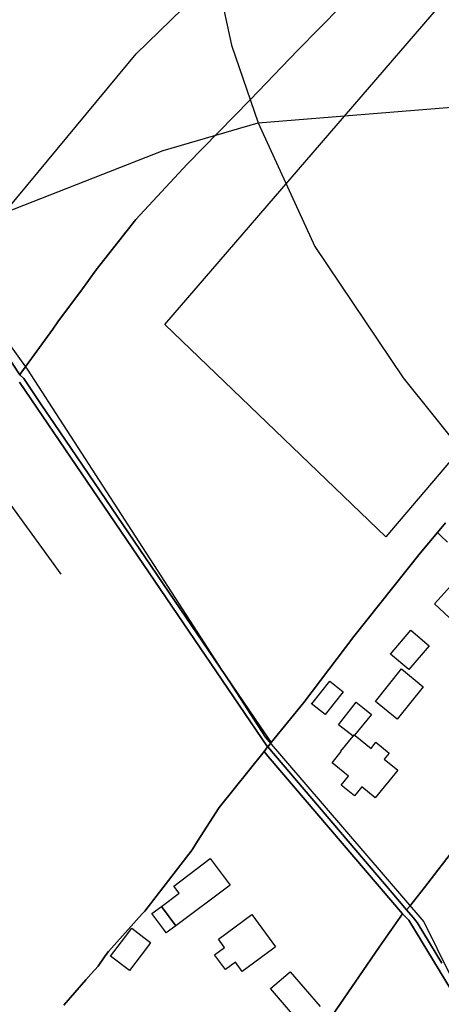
# Model space of a CAD drawing. Extents: x 577960 to 582939, y 6017202 to 6023066.
# Tile 31 of 217: x 578180 to 578269, y 6020314 to 6020521. Entities that reach past the tile are written whole.
import ezdxf

# ---------------------------------------------------------------- set-up
doc = ezdxf.new("R2010")
doc.units = 0
doc.header["$MEASUREMENT"] = 0
doc.linetypes.add('D', pattern=[0])
for name, color, linetype in [('LI__FLUR', 7, 'D'), ('LI__GEB', 7, 'Continuous'), ('LI__STRASSE', 7, 'Continuous')]:
    doc.layers.add(name, color=color, linetype=linetype)

msp = doc.modelspace()

# ---------------------------------------------------------------- linework, layer by layer
at = {"layer": 'LI__FLUR', "color": 8, "linetype": 'D', "true_color": 0x808080}
for p, q in [((578238.676, 6020514.696), (578247.831, 6020523.921)), ((578247.831, 6020523.921), (578238.676, 6020514.696)), ((578228.67, 6020504.22), (578238.676, 6020514.696)), ((578238.676, 6020514.696), (578228.67, 6020504.22)), ((578215.385, 6020490.654), (578228.67, 6020504.22)), ((578228.67, 6020504.22), (578215.385, 6020490.654)), ((578204.579, 6020479.028), (578215.385, 6020490.654)), ((578215.385, 6020490.654), (578204.579, 6020479.028)), ((578196.202, 6020468.402), (578204.579, 6020479.028)), ((578204.579, 6020479.028), (578196.202, 6020468.402)), ((578192.993, 6020463.959), (578196.202, 6020468.402)), ((578196.202, 6020468.402), (578192.993, 6020463.959)), ((578188.255, 6020457.656), (578192.993, 6020463.959)), ((578192.993, 6020463.959), (578188.255, 6020457.656)), ((578187.068, 6020455.911), (578188.255, 6020457.656)), ((578188.255, 6020457.656), (578187.068, 6020455.911)), ((578180.383, 6020446.631), (578187.068, 6020455.911)), ((578187.068, 6020455.911), (578180.383, 6020446.631)), ((578174.679, 6020454.543), (578180.119, 6020446.34)), ((578180.119, 6020446.34), (578174.679, 6020454.543)), ((578232.35, 6020367.948), (578180.099, 6020444.79)), ((578180.099, 6020444.79), (578232.35, 6020367.948)), ((578180.119, 6020446.34), (578180.383, 6020446.631)), ((578180.383, 6020446.631), (578180.119, 6020446.34)), ((578180.119, 6020446.34), (578180.978, 6020445.54)), ((578180.978, 6020445.54), (578180.119, 6020446.34)), ((578180.978, 6020445.54), (578184.806, 6020439.881)), ((578184.806, 6020439.881), (578180.978, 6020445.54)), ((578184.806, 6020439.881), (578187.402, 6020436.07)), ((578187.402, 6020436.07), (578184.806, 6020439.881)), ((578187.402, 6020436.07), (578230.759, 6020372.273)), ((578230.759, 6020372.273), (578187.402, 6020436.07)), ((578268.137, 6020413.082), (578269.851, 6020415.104)), ((578269.851, 6020415.104), (578268.137, 6020413.082)), ((578268.137, 6020413.082), (578264.448, 6020408.734)), ((578264.448, 6020408.734), (578268.137, 6020413.082)), ((578268.845, 6020412.401), (578268.137, 6020413.082)), ((578268.137, 6020413.082), (578268.845, 6020412.401)), ((578270.262, 6020411.038), (578268.845, 6020412.401)), ((578268.845, 6020412.401), (578270.262, 6020411.038)), ((578264.448, 6020408.734), (578250.533, 6020391.21)), ((578250.533, 6020391.21), (578264.448, 6020408.734)), ((578250.533, 6020391.21), (578239.938, 6020377.285)), ((578239.938, 6020377.285), (578250.533, 6020391.21)), ((578239.938, 6020377.285), (578233.08, 6020368.857)), ((578233.08, 6020368.857), (578239.938, 6020377.285)), ((578230.759, 6020372.273), (578233.08, 6020368.857)), ((578233.08, 6020368.857), (578230.759, 6020372.273)), ((578231.631, 6020366.968), (578232.35, 6020367.948)), ((578232.35, 6020367.948), (578231.631, 6020366.968)), ((578232.35, 6020367.948), (578232.37, 6020367.978)), ((578232.37, 6020367.978), (578232.35, 6020367.948)), ((578233.08, 6020368.857), (578232.37, 6020367.978)), ((578232.37, 6020367.978), (578233.08, 6020368.857)), ((578232.37, 6020367.978), (578258.551, 6020337.209)), ((578258.551, 6020337.209), (578232.37, 6020367.978)), ((578231.631, 6020366.968), (578222.134, 6020355.172)), ((578222.134, 6020355.172), (578231.631, 6020366.968)), ((578232.49, 6020365.919), (578231.631, 6020366.968)), ((578231.631, 6020366.968), (578232.49, 6020365.919)), ((578260.751, 6020332.751), (578232.49, 6020365.919)), ((578232.49, 6020365.919), (578260.751, 6020332.751)), ((578222.134, 6020355.172), (578217.576, 6020348.085)), ((578217.576, 6020348.085), (578222.134, 6020355.172)), ((578217.576, 6020348.085), (578216.417, 6020346.285)), ((578216.417, 6020346.285), (578217.576, 6020348.085)), ((578216.417, 6020346.285), (578206.44, 6020333.37)), ((578206.44, 6020333.37), (578216.417, 6020346.285)), ((578265.429, 6020338.299), (578272.176, 6020347.166)), ((578272.176, 6020347.166), (578265.429, 6020338.299)), ((578258.551, 6020337.209), (578261.61, 6020333.61)), ((578261.61, 6020333.61), (578258.551, 6020337.209)), ((578262.32, 6020334.43), (578265.429, 6020338.299)), ((578265.429, 6020338.299), (578262.32, 6020334.43)), ((578205.921, 6020332.79), (578198.853, 6020324.843)), ((578198.853, 6020324.843), (578205.921, 6020332.79)), ((578206.44, 6020333.37), (578205.921, 6020332.79)), ((578205.921, 6020332.79), (578206.44, 6020333.37)), ((578255.862, 6020325.753), (578260.751, 6020332.751)), ((578260.751, 6020332.751), (578255.862, 6020325.753)), ((578260.751, 6020332.751), (578262.12, 6020331.421)), ((578262.12, 6020331.421), (578260.751, 6020332.751)), ((578261.61, 6020333.61), (578262.32, 6020334.43)), ((578262.32, 6020334.43), (578261.61, 6020333.61)), ((578262.99, 6020331.991), (578261.61, 6020333.61)), ((578261.61, 6020333.61), (578262.99, 6020331.991)), ((578262.12, 6020331.421), (578303.392, 6020263.25)), ((578303.392, 6020263.25), (578262.12, 6020331.421)), ((578263.879, 6020330.951), (578262.99, 6020331.991)), ((578262.99, 6020331.991), (578263.879, 6020330.951)), ((578269.028, 6020322.375), (578263.879, 6020330.951)), ((578263.879, 6020330.951), (578269.028, 6020322.375)), ((578198.853, 6020324.843), (578198.084, 6020323.973)), ((578198.084, 6020323.973), (578198.853, 6020324.843)), ((578254.143, 6020323.294), (578255.862, 6020325.753)), ((578255.862, 6020325.753), (578254.143, 6020323.294)), ((578198.084, 6020323.973), (578196.614, 6020321.764)), ((578196.614, 6020321.764), (578198.084, 6020323.973)), ((578242.238, 6020305.99), (578254.143, 6020323.294)), ((578254.143, 6020323.294), (578242.238, 6020305.99)), ((578196.614, 6020321.764), (578195.195, 6020320.154)), ((578195.195, 6020320.154), (578196.614, 6020321.764)), ((578194.075, 6020318.875), (578189.387, 6020313.566)), ((578189.387, 6020313.566), (578194.075, 6020318.875)), ((578195.195, 6020320.154), (578194.075, 6020318.875)), ((578194.075, 6020318.875), (578195.195, 6020320.154))]:
    msp.add_line(p, q, dxfattribs=at)
at = {"layer": 'LI__GEB', "color": 5, "linetype": 'D', "true_color": 0x0100ff}
for p, q in [((578210.663, 6020456.936), (578276.063, 6020532.7)), ((578322.456, 6020488.954), (578257.251, 6020412.221)), ((578257.251, 6020412.221), (578210.663, 6020456.936)), ((578258.257, 6020387.479), (578262.52, 6020392.528)), ((578262.52, 6020392.528), (578266.367, 6020389.26)), ((578266.367, 6020389.26), (578262.116, 6020384.241)), ((578262.116, 6020384.241), (578258.257, 6020387.479))]:
    msp.add_line(p, q, dxfattribs=at)
at = {"layer": 'LI__GEB', "color": 5, "linetype": 'D', "true_color": 0x0000ff}
for p, q in [((578267.467, 6020398.059), (578270.976, 6020401.839)), ((578288.548, 6020378.546), (578267.467, 6020398.059)), ((578255.044, 6020377.523), (578260.563, 6020384.364)), ((578260.563, 6020384.364), (578265.113, 6020380.571)), ((578241.671, 6020376.997), (578245.469, 6020381.817)), ((578245.469, 6020381.817), (578248.241, 6020379.51)), ((578265.113, 6020380.571), (578259.601, 6020373.765)), ((578248.241, 6020379.51), (578244.469, 6020374.734)), ((578244.469, 6020374.734), (578241.5, 6020377.079)), ((578241.5, 6020377.079), (578241.671, 6020376.997)), ((578247.272, 6020372.613), (578250.972, 6020377.352)), ((578250.972, 6020377.352), (578252.397, 6020376.258)), ((578252.397, 6020376.258), (578254.226, 6020374.765)), ((578259.601, 6020373.765), (578255.044, 6020377.523)), ((578254.226, 6020374.765), (578250.681, 6020370.435)), ((578250.344, 6020370.214), (578247.272, 6020372.613)), ((578247.748, 6020367.03), (578250.344, 6020370.214)), ((578250.344, 6020370.214), (578250.587, 6020370.512)), ((578250.587, 6020370.512), (578250.344, 6020370.214)), ((578250.587, 6020370.512), (578250.681, 6020370.435)), ((578250.681, 6020370.435), (578250.587, 6020370.512)), ((578250.681, 6020370.435), (578250.771, 6020370.362)), ((578250.771, 6020370.362), (578254.124, 6020367.641)), ((578254.124, 6020367.641), (578255.169, 6020368.919)), ((578255.169, 6020368.919), (578257.95, 6020366.653)), ((578245.953, 6020364.613), (578247.849, 6020366.948)), ((578247.849, 6020366.948), (578247.748, 6020367.03)), ((578257.95, 6020366.653), (578256.911, 6020365.38)), ((578249.414, 6020361.803), (578245.953, 6020364.613)), ((578256.911, 6020365.38), (578259.806, 6020363.031)), ((578247.865, 6020359.896), (578249.414, 6020361.803)), ((578259.806, 6020363.031), (578255.032, 6020357.242)), ((578250.638, 6020357.626), (578247.865, 6020359.896)), ((578252.2, 6020359.542), (578250.638, 6020357.626)), ((578255.032, 6020357.242), (578252.2, 6020359.542)), ((578212.568, 6020338.648), (578220.265, 6020344.416)), ((578220.265, 6020344.416), (578224.434, 6020338.858)), ((578209.979, 6020334.319), (578213.718, 6020337.108)), ((578213.718, 6020337.108), (578212.568, 6020338.648)), ((578224.434, 6020338.858), (578212.988, 6020330.281)), ((578207.98, 6020332.83), (578209.979, 6020334.319)), ((578210.459, 6020329.491), (578207.98, 6020332.83)), ((578209.979, 6020334.319), (578212.988, 6020330.281)), ((578212.988, 6020330.281), (578209.979, 6020334.319)), ((578222.005, 6020327.432), (578229.032, 6020332.64)), ((578229.032, 6020332.64), (578234.02, 6020325.833)), ((578201.572, 6020326.922), (578203.711, 6020329.741)), ((578203.711, 6020329.741), (578206.27, 6020327.802)), ((578210.989, 6020328.791), (578210.459, 6020329.491)), ((578212.988, 6020330.281), (578210.989, 6020328.791)), ((578199.253, 6020323.863), (578201.572, 6020326.922)), ((578206.27, 6020327.802), (578207.7, 6020326.722)), ((578207.7, 6020326.722), (578207.23, 6020326.102)), ((578223.284, 6020325.713), (578222.005, 6020327.432)), ((578207.23, 6020326.102), (578203.232, 6020320.834)), ((578221.175, 6020324.153), (578223.284, 6020325.713)), ((578233.381, 6020325.363), (578227.013, 6020320.644)), ((578234.02, 6020325.833), (578233.381, 6020325.363)), ((578203.232, 6020320.834), (578199.253, 6020323.863)), ((578223.464, 6020321.064), (578221.175, 6020324.153)), ((578225.554, 6020322.614), (578223.464, 6020321.064)), ((578227.013, 6020320.644), (578225.554, 6020322.614)), ((578232.971, 6020317.036), (578237.109, 6020320.595)), ((578237.109, 6020320.595), (578243.417, 6020313.267)), ((578239.279, 6020309.709), (578232.971, 6020317.036))]:
    msp.add_line(p, q, dxfattribs=at)
at = {"layer": 'LI__STRASSE', "color": 251, "linetype": 'D', "true_color": 0x656464}
for p, q in [((578204.649, 6020513.895), (578231.839, 6020540.396)), ((578170.368, 6020472.603), (578204.649, 6020513.895)), ((578165.724, 6020469.641), (578181.668, 6020447.488)), ((578181.668, 6020447.488), (578231.851, 6020370.016)), ((578231.851, 6020370.016), (578265.259, 6020331.07)), ((578265.259, 6020331.07), (578283.233, 6020294.643))]:
    msp.add_line(p, q, dxfattribs=at)
at = {"layer": 'LI__STRASSE', "color": 251, "linetype": 'D', "true_color": 0x646464}
for p, q in [((578221.119, 6020532.547), (578224.718, 6020515.753)), ((578224.718, 6020515.753), (578230.336, 6020499.349)), ((578230.336, 6020499.349), (578335.198, 6020507.949)), ((578210.324, 6020493.561), (578230.336, 6020499.349)), ((578230.336, 6020499.349), (578242.312, 6020473.368)), ((578158.742, 6020473.369), (578210.324, 6020493.561)), ((578242.312, 6020473.368), (578260.907, 6020445.678)), ((578145.268, 6020464.029), (578188.812, 6020404.357)), ((578260.907, 6020445.678), (578278.79, 6020423.326))]:
    msp.add_line(p, q, dxfattribs=at)

doc.saveas('drawing.dxf')
